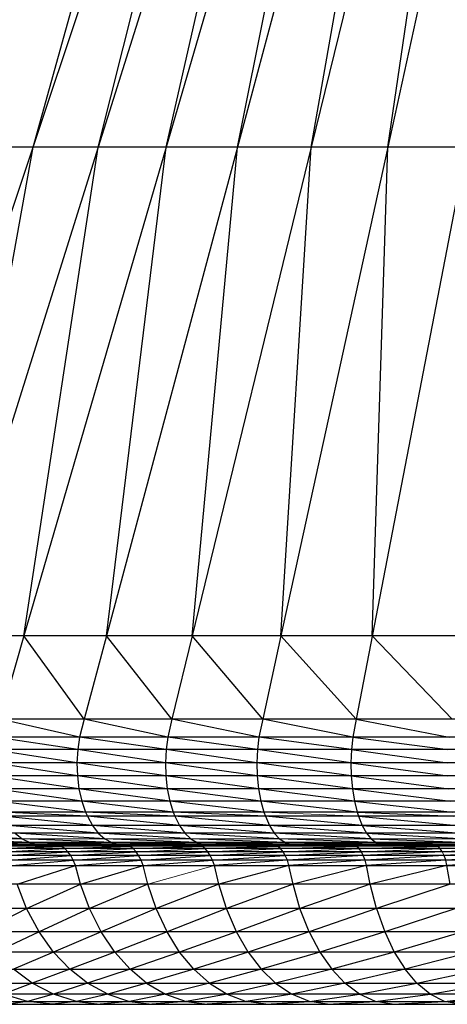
# Paper-space layout '_Top' of a CAD drawing. Header units: millimetres. Extents: x 0 to 1300, y -464 to -1.
# Tile 2 of 47: x 11.1 to 17.36, y -463.6 to -449.18. Entities that reach past the tile are written whole.
import ezdxf

# ---------------------------------------------------------------- set-up
doc = ezdxf.new("R2010")
doc.units = ezdxf.units.MM

psp = doc.layouts.new('_Top')

# ---------------------------------------------------------------- linework, layer by layer
at = {"color": 7, "linetype": 'Continuous', "lineweight": 25}
for p, q in [((16.764, -438.956), (13.246, -451.05)), ((11.299, -451.05), (15.19, -439.409)), ((11.299, -451.05), (14.524, -439.409)), ((15.894, -439.409), (12.249, -451.05)), ((12.249, -451.05), (15.19, -439.409)), ((13.246, -451.05), (15.894, -439.409)), ((17.404, -439.409), (14.288, -451.05)), ((14.288, -451.05), (16.633, -439.409)), ((18.206, -439.409), (15.37, -451.05)), ((15.37, -451.05), (17.404, -439.409)), ((19.035, -439.409), (16.49, -451.05)), ((16.49, -451.05), (18.206, -439.409)), ((26.301, -451.05), (4.44, -451.05)), ((8.499, -459.426), (11.299, -451.05)), ((12.249, -451.05), (9.626, -459.426)), ((10.008, -458.207), (11.299, -451.05)), ((13.246, -451.05), (11.164, -458.207)), ((11.164, -458.207), (12.249, -451.05)), ((14.288, -451.05), (12.372, -458.207)), ((12.372, -458.207), (13.246, -451.05)), ((15.37, -451.05), (13.627, -458.207)), ((13.627, -458.207), (14.288, -451.05)), ((16.49, -451.05), (14.925, -458.207)), ((14.925, -458.207), (15.37, -451.05)), ((17.642, -451.05), (16.026, -459.426)), ((16.261, -458.207), (16.49, -451.05)), ((26.301, -458.207), (0.953, -458.207)), ((11.164, -458.207), (10.81, -459.426)), ((12.046, -459.426), (11.164, -458.207)), ((12.372, -458.207), (12.046, -459.426)), ((13.33, -459.426), (12.372, -458.207)), ((13.627, -458.207), (13.33, -459.426)), ((14.659, -459.426), (13.627, -458.207)), ((14.925, -458.207), (14.659, -459.426)), ((16.026, -459.426), (14.925, -458.207)), ((16.261, -458.207), (17.429, -459.426)), ((26.301, -459.426), (0.36, -459.426)), ((11.979, -459.691), (10.81, -459.426)), ((12.046, -459.426), (11.979, -459.691)), ((13.269, -459.691), (12.046, -459.426)), ((13.33, -459.426), (13.269, -459.691)), ((14.604, -459.691), (13.33, -459.426)), ((14.659, -459.426), (14.604, -459.691)), ((15.978, -459.691), (14.659, -459.426)), ((16.026, -459.426), (15.978, -459.691)), ((16.026, -459.426), (17.387, -459.691)), ((26.301, -459.691), (0.237, -459.691)), ((11.951, -459.873), (10.737, -459.691)), ((11.979, -459.691), (11.951, -459.873)), ((13.244, -459.873), (11.979, -459.691)), ((13.269, -459.691), (13.244, -459.873)), ((14.581, -459.873), (13.269, -459.691)), ((14.604, -459.691), (14.581, -459.873)), ((15.958, -459.873), (14.604, -459.691)), ((15.978, -459.691), (15.958, -459.873)), ((15.978, -459.691), (17.369, -459.873)), ((26.301, -459.873), (0.187, -459.873)), ((11.94, -460.064), (10.707, -459.873)), ((11.951, -459.873), (11.94, -460.064)), ((13.234, -460.064), (11.951, -459.873)), ((13.244, -459.873), (13.234, -460.064)), ((14.572, -460.064), (13.244, -459.873)), ((14.581, -459.873), (14.572, -460.064)), ((15.95, -460.064), (14.581, -459.873)), ((15.958, -459.873), (15.95, -460.064)), ((15.958, -459.873), (17.362, -460.064)), ((26.301, -460.064), (0.166, -460.064)), ((11.946, -460.258), (10.695, -460.064)), ((13.239, -460.258), (11.94, -460.064)), ((11.94, -460.064), (11.946, -460.258)), ((14.577, -460.258), (13.234, -460.064)), ((13.234, -460.064), (13.239, -460.258)), ((15.954, -460.258), (14.572, -460.064)), ((14.572, -460.064), (14.577, -460.258)), ((15.95, -460.064), (17.366, -460.258)), ((15.95, -460.064), (15.954, -460.258)), ((26.301, -460.258), (0.178, -460.258)), ((11.97, -460.446), (10.701, -460.258)), ((13.261, -460.446), (11.946, -460.258)), ((11.946, -460.258), (11.97, -460.446)), ((14.596, -460.446), (13.239, -460.258)), ((13.239, -460.258), (13.261, -460.446)), ((15.971, -460.446), (14.577, -460.258)), ((14.577, -460.258), (14.596, -460.446)), ((15.954, -460.258), (17.381, -460.446)), ((15.954, -460.258), (15.971, -460.446)), ((26.301, -460.446), (0.221, -460.446)), ((12.012, -460.629), (10.727, -460.446)), ((13.299, -460.629), (11.97, -460.446)), ((11.97, -460.446), (12.012, -460.629)), ((14.63, -460.629), (13.261, -460.446)), ((13.261, -460.446), (13.299, -460.629)), ((16.001, -460.629), (14.596, -460.446)), ((14.596, -460.446), (14.63, -460.629)), ((15.971, -460.446), (17.407, -460.629)), ((15.971, -460.446), (16.001, -460.629)), ((26.301, -460.629), (0.297, -460.629)), ((12.067, -460.789), (10.772, -460.629)), ((13.349, -460.789), (12.012, -460.629)), ((12.012, -460.629), (12.067, -460.789)), ((14.675, -460.789), (13.299, -460.629)), ((13.299, -460.629), (13.349, -460.789)), ((16.041, -460.789), (14.63, -460.629)), ((14.63, -460.629), (14.675, -460.789)), ((16.001, -460.629), (17.441, -460.789)), ((16.001, -460.629), (16.041, -460.789)), ((26.301, -460.789), (0.397, -460.789)), ((12.093, -460.848), (10.832, -460.789)), ((13.373, -460.848), (12.067, -460.789)), ((12.067, -460.789), (12.093, -460.848)), ((14.697, -460.848), (13.349, -460.789)), ((13.349, -460.789), (13.373, -460.848)), ((14.675, -460.789), (14.697, -460.848)), ((16.041, -460.789), (17.457, -460.848)), ((16.041, -460.789), (16.06, -460.848)), ((26.301, -460.848), (0.444, -460.848)), ((26.301, -460.982), (0.579, -460.982)), ((12.166, -460.982), (10.86, -460.848)), ((12.253, -461.094), (10.941, -460.982)), ((13.44, -460.982), (12.093, -460.848)), ((12.093, -460.848), (12.166, -460.982)), ((13.518, -461.094), (12.166, -460.982)), ((12.166, -460.982), (12.253, -461.094)), ((14.757, -460.982), (13.373, -460.848)), ((13.373, -460.848), (13.44, -460.982)), ((14.827, -461.094), (13.44, -460.982)), ((13.44, -460.982), (13.518, -461.094)), ((16.113, -460.982), (14.697, -460.848)), ((14.697, -460.848), (14.757, -460.982)), ((16.175, -461.094), (14.757, -460.982)), ((14.757, -460.982), (14.827, -461.094)), ((16.06, -460.848), (17.503, -460.982)), ((16.06, -460.848), (16.113, -460.982)), ((16.113, -460.982), (17.557, -461.094)), ((16.113, -460.982), (16.175, -461.094)), ((26.301, -461.094), (0.736, -461.094)), ((11.139, -461.18), (9.868, -461.094)), ((12.349, -461.18), (11.034, -461.094)), ((11.034, -461.094), (11.139, -461.18)), ((13.606, -461.18), (12.253, -461.094)), ((12.253, -461.094), (12.349, -461.18)), ((14.906, -461.18), (13.518, -461.094)), ((13.518, -461.094), (13.606, -461.18)), ((16.245, -461.18), (14.827, -461.094)), ((14.827, -461.094), (14.906, -461.18)), ((16.175, -461.094), (17.617, -461.18)), ((16.175, -461.094), (16.245, -461.18)), ((26.301, -461.235), (1.101, -461.235)), ((26.301, -461.258), (1.283, -461.258)), ((26.301, -461.259), (1.778, -461.259)), ((26.301, -461.26), (2.683, -461.26)), ((1296.695, -461.262), (3.719, -461.262)), ((26.301, -461.268), (4.907, -461.268)), ((11.12, -461.26), (9.472, -461.259)), ((11.253, -461.235), (9.981, -461.18)), ((11.786, -461.262), (10.093, -461.26)), ((10.093, -461.26), (11.181, -461.262)), ((11.361, -461.258), (10.103, -461.235)), ((11.657, -461.259), (10.22, -461.258)), ((12.197, -461.26), (10.538, -461.259)), ((10.538, -461.259), (11.12, -461.26)), ((11.118, -461.262), (10.706, -461.268)), ((10.763, -461.288), (11.656, -461.268)), ((11.656, -461.268), (11.118, -461.262)), ((12.816, -461.262), (11.12, -461.26)), ((11.12, -461.26), (12.068, -461.262)), ((11.12, -461.26), (11.786, -461.262)), ((12.453, -461.235), (11.139, -461.18)), ((11.139, -461.18), (11.253, -461.235)), ((12.553, -461.258), (11.253, -461.235)), ((11.253, -461.235), (11.361, -461.258)), ((12.825, -461.259), (11.361, -461.258)), ((11.656, -461.268), (11.603, -461.262)), ((11.924, -461.262), (11.656, -461.268)), ((11.71, -461.288), (11.656, -461.268)), ((13.323, -461.26), (11.657, -461.259)), ((11.657, -461.259), (12.197, -461.26)), ((11.71, -461.288), (12.664, -461.268)), ((12.664, -461.268), (11.924, -461.262)), ((12.197, -461.26), (13.892, -461.262)), ((12.197, -461.26), (12.816, -461.262)), ((12.197, -461.26), (12.99, -461.262)), ((13.701, -461.235), (12.349, -461.18)), ((12.349, -461.18), (12.453, -461.235)), ((13.792, -461.258), (12.453, -461.235)), ((12.453, -461.235), (12.553, -461.258)), ((14.04, -461.259), (12.553, -461.258)), ((12.553, -461.258), (12.825, -461.259)), ((12.615, -461.262), (12.664, -461.268)), ((12.714, -461.288), (12.664, -461.268)), ((12.714, -461.288), (13.726, -461.268)), ((14.492, -461.26), (12.825, -461.259)), ((12.825, -461.259), (13.323, -461.26)), ((15.01, -461.262), (13.323, -461.26)), ((13.892, -461.262), (13.323, -461.26)), ((14.991, -461.235), (13.606, -461.18)), ((13.606, -461.18), (13.701, -461.235)), ((13.726, -461.268), (13.68, -461.262)), ((15.073, -461.258), (13.701, -461.235)), ((13.701, -461.235), (13.792, -461.258)), ((14.552, -461.262), (13.726, -461.268)), ((13.772, -461.288), (13.726, -461.268)), ((13.772, -461.288), (14.838, -461.268)), ((13.792, -461.258), (14.04, -461.259)), ((15.701, -461.26), (14.04, -461.259)), ((14.04, -461.259), (14.492, -461.26)), ((15.929, -461.262), (14.492, -461.26)), ((15.01, -461.262), (14.492, -461.26)), ((14.552, -461.262), (14.838, -461.268)), ((14.796, -461.262), (14.838, -461.268)), ((14.838, -461.268), (15.485, -461.262)), ((14.88, -461.288), (14.838, -461.268)), ((16.32, -461.235), (14.906, -461.18)), ((14.906, -461.18), (14.991, -461.235)), ((16.392, -461.258), (14.991, -461.235)), ((14.991, -461.235), (15.073, -461.258)), ((16.588, -461.259), (15.073, -461.258)), ((15.073, -461.258), (15.295, -461.259)), ((16.946, -461.26), (15.295, -461.259)), ((15.295, -461.259), (15.701, -461.26)), ((15.995, -461.268), (15.485, -461.262)), ((16.952, -461.262), (15.701, -461.26)), ((15.929, -461.262), (15.701, -461.26)), ((16.166, -461.262), (15.701, -461.26)), ((15.995, -461.268), (15.957, -461.262)), ((15.995, -461.268), (16.439, -461.262)), ((16.032, -461.288), (17.192, -461.268)), ((16.245, -461.18), (17.682, -461.235)), ((16.245, -461.18), (16.32, -461.235)), ((16.32, -461.235), (17.744, -461.258)), ((16.392, -461.258), (17.914, -461.259)), ((16.392, -461.258), (16.588, -461.259)), ((17.192, -461.268), (16.439, -461.262)), ((18.223, -461.26), (16.588, -461.259)), ((16.588, -461.259), (16.946, -461.26)), ((17.989, -461.262), (16.946, -461.26)), ((17.357, -461.262), (16.946, -461.26)), ((16.952, -461.262), (16.946, -461.26)), ((18.425, -461.268), (17.159, -461.262)), ((17.192, -461.268), (17.159, -461.262)), ((17.225, -461.288), (17.192, -461.268)), ((17.225, -461.288), (18.425, -461.268)), ((26.301, -461.288), (4.986, -461.288)), ((26.301, -461.322), (5.061, -461.322)), ((26.301, -461.368), (5.13, -461.368)), ((10.817, -461.322), (11.71, -461.288)), ((10.868, -461.368), (11.761, -461.322)), ((10.911, -461.421), (11.809, -461.368)), ((11.761, -461.322), (11.71, -461.288)), ((11.761, -461.322), (12.714, -461.288)), ((11.809, -461.368), (11.761, -461.322)), ((11.809, -461.368), (12.762, -461.322)), ((11.849, -461.421), (11.809, -461.368)), ((11.849, -461.421), (12.806, -461.368)), ((12.762, -461.322), (12.714, -461.288)), ((12.762, -461.322), (13.772, -461.288)), ((12.806, -461.368), (12.762, -461.322)), ((12.806, -461.368), (13.816, -461.322)), ((12.843, -461.421), (12.806, -461.368)), ((12.843, -461.421), (13.857, -461.368)), ((13.816, -461.322), (13.772, -461.288)), ((13.816, -461.322), (14.88, -461.288)), ((13.857, -461.368), (13.816, -461.322)), ((13.857, -461.368), (14.92, -461.322)), ((13.891, -461.421), (13.857, -461.368)), ((13.891, -461.421), (14.957, -461.368)), ((14.92, -461.322), (14.88, -461.288)), ((14.92, -461.322), (16.032, -461.288)), ((14.957, -461.368), (14.92, -461.322)), ((14.957, -461.368), (16.068, -461.322)), ((14.988, -461.421), (14.957, -461.368)), ((14.988, -461.421), (16.102, -461.368)), ((16.068, -461.322), (16.032, -461.288)), ((16.068, -461.322), (17.225, -461.288)), ((16.102, -461.368), (16.068, -461.322)), ((16.102, -461.368), (17.257, -461.322)), ((16.13, -461.421), (16.102, -461.368)), ((17.287, -461.368), (16.13, -461.421)), ((17.257, -461.322), (17.225, -461.288)), ((17.257, -461.322), (18.454, -461.288)), ((17.287, -461.368), (17.257, -461.322)), ((18.482, -461.322), (17.287, -461.368)), ((18.508, -461.368), (17.312, -461.421)), ((26.301, -461.421), (5.189, -461.421)), ((26.301, -461.491), (5.245, -461.491)), ((10.952, -461.491), (11.849, -461.421)), ((10.985, -461.571), (11.887, -461.491)), ((11.887, -461.491), (11.849, -461.421)), ((11.887, -461.491), (12.843, -461.421)), ((11.919, -461.571), (11.887, -461.491)), ((11.919, -461.571), (12.879, -461.491)), ((12.879, -461.491), (12.843, -461.421)), ((12.879, -461.491), (13.891, -461.421)), ((12.909, -461.571), (12.879, -461.491)), ((12.909, -461.571), (13.924, -461.491)), ((13.924, -461.491), (13.891, -461.421)), ((13.924, -461.491), (14.988, -461.421)), ((13.952, -461.571), (13.924, -461.491)), ((15.019, -461.491), (13.952, -461.571)), ((15.019, -461.491), (14.988, -461.421)), ((16.13, -461.421), (15.019, -461.491)), ((15.043, -461.571), (15.019, -461.491)), ((16.157, -461.491), (15.043, -461.571)), ((16.157, -461.491), (16.13, -461.421)), ((17.312, -461.421), (16.157, -461.491)), ((16.179, -461.571), (16.157, -461.491)), ((17.336, -461.491), (16.179, -461.571)), ((17.336, -461.491), (17.312, -461.421)), ((18.529, -461.421), (17.336, -461.491)), ((17.355, -461.571), (17.336, -461.491)), ((18.55, -461.491), (17.355, -461.571)), ((5.291, -461.571), (26.301, -461.571)), ((11.065, -461.843), (11.919, -461.571)), ((11.993, -461.843), (11.919, -461.571)), ((11.993, -461.843), (12.909, -461.571)), ((12.978, -461.843), (12.909, -461.571)), ((14.016, -461.843), (13.952, -461.571)), ((15.043, -461.571), (14.016, -461.843)), ((15.102, -461.843), (15.043, -461.571)), ((16.179, -461.571), (15.102, -461.843)), ((16.232, -461.843), (16.179, -461.571)), ((17.355, -461.571), (16.232, -461.843)), ((17.402, -461.843), (17.355, -461.571)), ((26.301, -461.843), (5.4, -461.843)), ((11.204, -462.201), (11.065, -461.843)), ((11.204, -462.201), (11.993, -461.843)), ((12.124, -462.201), (11.993, -461.843)), ((12.978, -461.843), (12.124, -462.201)), ((13.099, -462.201), (12.978, -461.843)), ((14.016, -461.843), (13.099, -462.201)), ((14.127, -462.201), (14.016, -461.843)), ((15.102, -461.843), (14.127, -462.201)), ((15.204, -462.201), (15.102, -461.843)), ((16.232, -461.843), (15.204, -462.201)), ((16.324, -462.201), (16.232, -461.843)), ((17.402, -461.843), (16.324, -462.201)), ((26.301, -462.201), (5.59, -462.201)), ((10.535, -462.541), (11.204, -462.201)), ((11.385, -462.541), (11.204, -462.201)), ((12.124, -462.201), (11.385, -462.541)), ((12.294, -462.541), (12.124, -462.201)), ((13.099, -462.201), (12.294, -462.541)), ((13.258, -462.541), (13.099, -462.201)), ((14.127, -462.201), (13.258, -462.541)), ((14.274, -462.541), (14.127, -462.201)), ((15.204, -462.201), (14.274, -462.541)), ((15.337, -462.541), (15.204, -462.201)), ((16.324, -462.201), (15.337, -462.541)), ((16.324, -462.201), (16.444, -462.541)), ((17.483, -462.201), (16.444, -462.541)), ((26.301, -462.541), (5.84, -462.541)), ((11.385, -462.541), (10.759, -462.838)), ((11.597, -462.838), (11.385, -462.541)), ((12.294, -462.541), (11.597, -462.838)), ((12.493, -462.838), (12.294, -462.541)), ((13.258, -462.541), (12.493, -462.838)), ((13.443, -462.838), (13.258, -462.541)), ((14.274, -462.541), (13.443, -462.838)), ((14.445, -462.838), (14.274, -462.541)), ((15.337, -462.541), (14.445, -462.838)), ((15.337, -462.541), (15.493, -462.838)), ((16.444, -462.541), (15.493, -462.838)), ((16.444, -462.541), (16.584, -462.838)), ((17.589, -462.541), (16.584, -462.838)), ((26.301, -462.838), (6.13, -462.838)), ((11.597, -462.838), (11.011, -463.09)), ((11.835, -463.09), (11.597, -462.838)), ((12.493, -462.838), (11.835, -463.09)), ((12.717, -463.09), (12.493, -462.838)), ((13.443, -462.838), (12.717, -463.09)), ((13.652, -463.09), (13.443, -462.838)), ((14.445, -462.838), (13.652, -463.09)), ((14.445, -462.838), (14.637, -463.09)), ((15.493, -462.838), (14.637, -463.09)), ((15.493, -462.838), (15.668, -463.09)), ((16.584, -462.838), (15.668, -463.09)), ((16.584, -462.838), (16.741, -463.09)), ((17.713, -462.838), (16.741, -463.09)), ((6.457, -463.09), (26.301, -463.09)), ((11.285, -463.294), (11.011, -463.09)), ((11.835, -463.09), (11.285, -463.294)), ((12.095, -463.294), (11.835, -463.09)), ((12.717, -463.09), (12.095, -463.294)), ((12.96, -463.294), (12.717, -463.09)), ((13.652, -463.09), (12.96, -463.294)), ((13.652, -463.09), (13.879, -463.294)), ((14.637, -463.09), (13.879, -463.294)), ((14.637, -463.09), (14.846, -463.294)), ((15.668, -463.09), (14.846, -463.294)), ((15.668, -463.09), (15.859, -463.294)), ((16.741, -463.09), (15.859, -463.294)), ((16.912, -463.294), (16.741, -463.09)), ((16.912, -463.294), (17.852, -463.09)), ((6.813, -463.294), (26.301, -463.294)), ((11.285, -463.294), (10.862, -463.456)), ((11.597, -463.456), (11.285, -463.294)), ((12.095, -463.294), (11.597, -463.456)), ((12.39, -463.456), (12.095, -463.294)), ((12.96, -463.294), (12.39, -463.456)), ((12.96, -463.294), (13.237, -463.456)), ((13.879, -463.294), (13.237, -463.456)), ((13.879, -463.294), (14.137, -463.456)), ((14.846, -463.294), (14.137, -463.456)), ((14.846, -463.294), (15.084, -463.456)), ((15.859, -463.294), (15.084, -463.456)), ((16.076, -463.456), (15.859, -463.294)), ((16.076, -463.456), (16.912, -463.294)), ((17.107, -463.456), (16.912, -463.294)), ((17.107, -463.456), (18.003, -463.294)), ((26.301, -463.456), (7.218, -463.456)), ((7.657, -463.562), (26.301, -463.562)), ((11.218, -463.562), (10.862, -463.456)), ((11.218, -463.562), (10.938, -463.602)), ((11.597, -463.456), (11.218, -463.562)), ((11.581, -463.602), (11.218, -463.562)), ((11.936, -463.562), (11.581, -463.602)), ((11.936, -463.562), (11.597, -463.456)), ((12.39, -463.456), (11.936, -463.562)), ((11.936, -463.562), (12.282, -463.602)), ((12.71, -463.562), (12.282, -463.602)), ((12.39, -463.456), (12.71, -463.562)), ((13.237, -463.456), (12.71, -463.562)), ((12.71, -463.562), (13.037, -463.602)), ((13.538, -463.562), (13.037, -463.602)), ((13.237, -463.456), (13.538, -463.562)), ((14.137, -463.456), (13.538, -463.562)), ((13.538, -463.562), (13.846, -463.602)), ((14.417, -463.562), (13.846, -463.602)), ((14.137, -463.456), (14.417, -463.562)), ((15.084, -463.456), (14.417, -463.562)), ((14.703, -463.602), (14.417, -463.562)), ((14.703, -463.602), (15.342, -463.562)), ((15.342, -463.562), (15.084, -463.456)), ((15.342, -463.562), (16.076, -463.456)), ((15.606, -463.602), (15.342, -463.562)), ((15.606, -463.602), (16.311, -463.562)), ((16.311, -463.562), (16.076, -463.456)), ((16.311, -463.562), (17.107, -463.456)), ((16.552, -463.602), (16.311, -463.562)), ((16.552, -463.602), (17.319, -463.562)), ((17.319, -463.562), (17.107, -463.456)), ((17.319, -463.562), (18.176, -463.456)), ((17.536, -463.602), (17.319, -463.562)), ((8.106, -463.602), (26.301, -463.602))]:
    psp.add_line(p, q, dxfattribs=at)
at = {"color": 142, "linetype": 'Continuous', "lineweight": 18, "true_color": 0x0080c0}
for p, q in [((16.06, -460.848), (14.675, -460.789)), ((26.301, -461.18), (0.911, -461.18)), ((11.361, -461.258), (11.657, -461.259)), ((12.615, -461.262), (13.726, -461.268)), ((15.295, -461.259), (13.792, -461.258)), ((14.88, -461.288), (15.995, -461.268)), ((16.032, -461.288), (15.995, -461.268)), ((16.32, -461.235), (16.392, -461.258)), ((17.312, -461.421), (17.287, -461.368)), ((13.952, -461.571), (12.978, -461.843))]:
    psp.add_line(p, q, dxfattribs=at)

doc.saveas('drawing.dxf')
